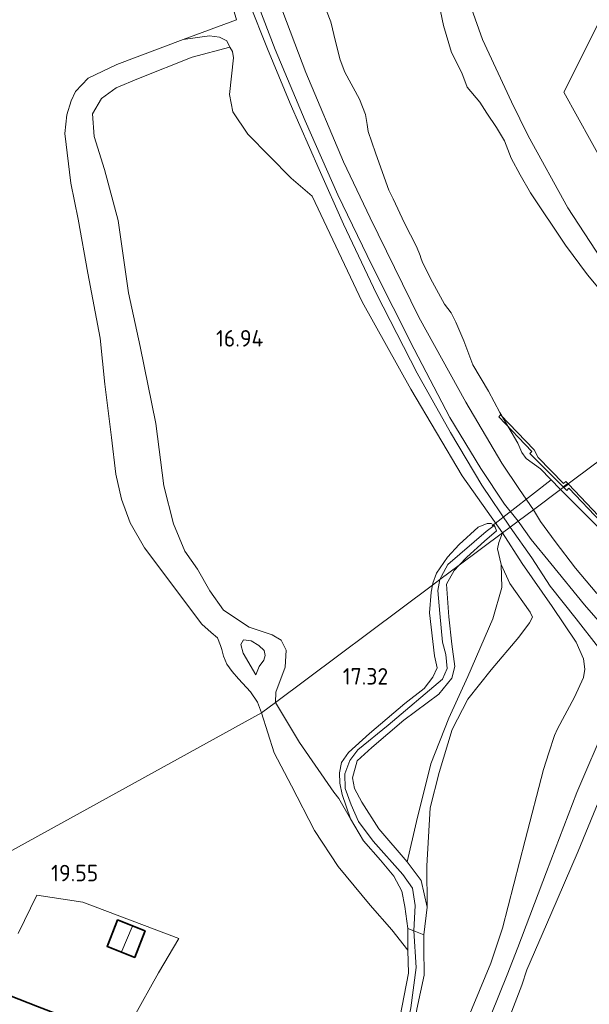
# Model space of a CAD drawing. Extents: x 196936 to 200438, y 361224 to 364196.
# Tile 49 of 256: x 197372 to 197434, y 363055 to 363162. Entities that reach past the tile are written whole.
import ezdxf
from ezdxf.enums import TextEntityAlignment as Align

# ---------------------------------------------------------------- set-up
doc = ezdxf.new("R2010")
doc.units = 0
for name, color, linetype, lineweight in [('B-ME-GR-BOUWLAND_AKKERBOUW-GV', 80, 'Continuous', 13), ('B-ME-GR-GRAS-GV', 60, 'Continuous', 13), ('B-ME-GR-HAAG-G', 90, 'GR-HAAG1', 13), ('B-ME-GW-OPHOGING_KRUIN-G', 90, 'Continuous', 18), ('B-ME-GW-TALUD_KRUIN-G', 90, 'Continuous', 18), ('B-ME-GW-TALUD_TEEN-G', 90, 'Continuous', 18), ('B-ME-IE-TERREINAFSCHEIDING_KUNSTMATIG_HEKWERK-G', 20, 'IE-TERREINAFSCHEIDING-KUNSTMATIG', 18), ('B-ME-KG-KADASTRAAL_DAKRAND-G', 170, 'Continuous', 18), ('B-ME-KG-KADASTRAAL_NOK-G', 10, 'Continuous', 18), ('B-ME-KW-KUNSTWERK_DUIKER-G', 170, 'Continuous', 18), ('B-ME-KW-KUNSTWERK_STEIGER-GV', 170, 'Continuous', 18), ('B-ME-OG-BEBOUWING_SCHUUR-GV', 7, 'Continuous', 35), ('B-ME-OG-BEBOUWING_STAL-GV', 7, 'Continuous', 35), ('B-ME-OG-HOOGTEPUNT-S', 7, 'Continuous', 25), ('B-ME-OG-TERREIN_ERF-GV', 7, 'Continuous', 18), ('B-ME-OG-TERREIN_GROEN-GV', 7, 'Continuous', 18), ('B-ME-OG-WATER_BEEK-GV', 150, 'Continuous', 18), ('B-ME-OG-WATER_GREPPEL-G', 160, 'Continuous', 18), ('B-ME-OG-WATER_SLOOT-G', 120, 'Continuous', 18), ('B-ME-VH-ONVERHARD-GV', 252, 'Continuous', 18)]:
    doc.layers.add(name, color=color, linetype=linetype, lineweight=lineweight)
doc.styles.add('NLCS-ISO-ANNOTATIVE-T18', font='NLCS-ISO.ttf', dxfattribs={"height": 1.8})
doc.linetypes.add('GR-HAAG1', pattern='A,6,[176,NLCS.SHX,S=0.125,R=0,X=0,Y=0],-2', length=8)
doc.linetypes.add('IE-TERREINAFSCHEIDING-KUNSTMATIG', pattern='A,4,[82,NLCS.SHX,S=0.75,R=90,X=0,Y=0],4,-2', length=10)

# ---------------------------------------------------------------- blocks, each defined once
blk = doc.blocks.new('SAL-HOOGTELABEL-SO')
at = {"color": 0, "linetype": 'ByBlock', "lineweight": -2, "style": 'NLCS-ISO-ANNOTATIVE-T18'}
blk.add_attdef('HOOGTE', text='', height=1.8, dxfattribs=at).set_placement((2.79, 0), align=Align.RIGHT)

msp = doc.modelspace()

# ---------------------------------------------------------------- linework, layer by layer
at = {"layer": 'B-ME-GR-BOUWLAND_AKKERBOUW-GV'}
for points in [[(197393.0646, 363171.1414, 18.3349), (197395.6188, 363162.3426, 18.1135), (197389.7904, 363160.2008, 18.2151), (197382.5886, 363157.4704, 18.6652), (197379.4556, 363155.9971, 18.7451), (197378.056, 363154.5365, 18.7669), (197377.585, 363153.5261, 18.8068), (197377.136, 363152.008, 18.887), (197376.898, 363149.96, 19.025), (197377.567, 363144.553, 19.373), (197378.344, 363140.625, 19.619), (197379.402, 363134.743, 19.695), (197380.739, 363127.634, 19.665), (197381.266, 363122.641, 19.593), (197382.004, 363116.827, 19.486), (197382.447, 363112.822, 19.445), (197383.089, 363110.107, 19.465), (197384.033, 363107.506, 19.465), (197385.6, 363104.805, 19.46), (197391.829, 363096.474, 19.401), (197392.848, 363095.548, 19.363), (197393.555, 363094.972, 19.38), (197393.887, 363094.136, 19.453), (197394.019, 363093.7, 19.445), (197394.222, 363092.985, 19.431), (197394.554, 363092.102, 19.458), (197395.155, 363091.297, 19.475), (197395.847, 363090.528, 19.472), (197397.147, 363089.088, 19.469), (197397.898, 363087.977, 19.393), (197398.337, 363086.794, 19.314), (197267.989, 363014.966, 18.764)], [(197267.989, 363014.966, 18.764), (197398.337, 363086.794, 19.314), (197399.747, 363082.432, 19.274), (197401.614, 363078.862, 19.083), (197404.118, 363073.994, 18.881), (197406.717, 363070.067, 18.719), (197410.203, 363065.849, 18.678), (197412.564, 363063.167, 18.715), (197414.32, 363060.94, 18.751), (197414.394, 363058.446, 18.905), (197413.223, 363052.447, 18.986)], [(197371.256, 363017.106, 19.688), (197375.778, 363030.201, 19.66), (197380.088, 363041.476, 19.619), (197381.647, 363046.606, 19.623), (197384.316, 363053.466, 19.598), (197387.119, 363058.46, 19.512), (197389.339, 363062.212, 19.413), (197378.863, 363066.175, 19.561), (197373.842, 363066.929, 19.536), (197371.808, 363062.757, 19.545)]]:
    msp.add_polyline3d(points, dxfattribs=at)
at = {"layer": 'B-ME-GR-GRAS-GV'}
for points in [[(197439.8381, 363171.4559, 18.109), (197435.0201, 363161.8297, 17.5342), (197431.3052, 363154.4547, 17.2042), (197437.2609, 363143.7098, 17.1877), (197444.6664, 363133.2242, 17.2235), (197451.1815, 363126.2475, 17.5325), (197445.324, 363121.874, 17.327), (197441.044, 363127.4856, 17.2196), (197435.9898, 363135.3693, 17.1615), (197431.7373, 363141.8694, 17.1107), (197427.4448, 363149.7203, 17.0817), (197425.6043, 363153.4058, 17.3188), (197422.4619, 363160.1963, 17.4761), (197420.8353, 363164.7618, 17.4592)], [(197397.0119, 363164.1996, 17.8812), (197399.0203, 363159.1729, 17.751), (197401.4734, 363153.245, 17.519), (197404.6547, 363146.0502, 17.3684), (197407.302, 363140.0788, 17.2381), (197410.8822, 363132.4994, 17.1527), (197415.313, 363123.8223, 17.1649), (197418.9719, 363117.3781, 17.2504), (197422.3673, 363111.6397, 17.5312), (197425.4726, 363107.0536, 17.8554), (197424.635, 363106.4282, 17.8158), (197420.235, 363112.656, 17.249), (197414.65, 363122.074, 17.168), (197409.318, 363131.604, 17.144), (197403.875, 363143.137, 17.153), (197401.5999, 363145.0909, 17.2989), (197396.8534, 363149.8953, 17.3662), (197395.2252, 363152.3145, 17.3774), (197394.8668, 363154.2166, 17.3942), (197395.306, 363158.2072, 17.4615), (197395.1925, 363158.911, 17.5289), (197394.9103, 363159.3812, 17.5401), (197394.5508, 363160.0678, 17.598), (197393.7513, 363160.4728, 17.6416), (197392.6957, 363160.6028, 17.7904), (197389.7904, 363160.2008, 18.2151), (197395.6188, 363162.3426, 18.1135), (197393.0646, 363171.1414, 18.3349)], [(197435.9368, 363132.1125, 16.1258), (197433.8948, 363134.5641, 16.1258), (197431.4849, 363137.7795, 16.1258), (197427.6941, 363143.4865, 16.1258), (197426.5525, 363145.4604, 16.1258), (197425.5724, 363147.2601, 16.1258), (197424.8637, 363149.1704, 16.1258), (197423.983, 363150.6302, 16.1258), (197422.933, 363152.1739, 16.1258), (197422.1628, 363153.3623, 16.1258), (197420.7847, 363155.0088, 16.1258), (197420.1789, 363156.5575, 16.1258), (197419.0603, 363158.8021, 16.1258), (197418.2089, 363161.735, 16.1258), (197417.2259, 363166.4488, 16.1258)], [(197400.2755, 363164.2924, 17.9538), (197403.1766, 363156.6094, 17.6401), (197407.2882, 363146.8645, 17.2752), (197410.2129, 363140.7842, 17.1286), (197415.5044, 363129.9443, 17.0979), (197420.6361, 363120.6776, 17.2343), (197424.5603, 363114.0374, 17.4594), (197426.4686, 363111.1476, 17.6742), (197428.0127, 363108.9503, 17.8329), (197426.3219, 363107.6877, 17.848), (197424.8344, 363109.5682, 17.6533), (197422.2614, 363113.4561, 17.4254), (197418.8954, 363119.0122, 17.2911), (197414.9987, 363126.4657, 17.1445), (197410.4303, 363135.5322, 17.1242), (197406.6748, 363143.2704, 17.2911), (197403.1275, 363151.3416, 17.4091), (197399.852, 363159.12, 17.6899), (197397.4012, 363165.4972, 17.9219)], [(197404.6267, 363165.3861, 16.1258), (197405.9097, 363162.1224, 16.1258), (197406.433, 363159.982, 16.1258), (197406.9319, 363157.9933, 16.1258), (197407.4412, 363156.6293, 16.1258), (197409.0257, 363153.7035, 16.1258), (197409.6742, 363152.0282, 16.1258), (197409.8743, 363150.9258, 16.1258), (197409.9953, 363150.1755, 16.1258), (197410.7705, 363147.8533, 16.1258), (197411.7317, 363145.2051, 16.1258), (197412.2515, 363143.776, 16.1258), (197412.716, 363142.8275, 16.1258), (197413.9409, 363140.1996, 16.1258), (197415.2638, 363137.6542, 16.1258), (197415.6667, 363136.6736, 16.1258), (197415.7122, 363136.3917, 16.1258), (197415.8619, 363136.0154, 16.1258), (197416.7623, 363134.1582, 16.1258), (197418.3041, 363131.359, 16.1258), (197419.0141, 363130.4056, 16.1258), (197419.5541, 363129.4025, 16.1258), (197420.4174, 363127.3615, 16.1258), (197421.3968, 363124.7384, 16.1258), (197423.1079, 363121.8552, 16.1258), (197424.3454, 363119.563, 16.1258), (197426.3104, 363116.2091, 16.1258), (197426.7421, 363115.1886, 16.1258), (197427.2045, 363114.529, 16.1258), (197428.7658, 363113.4015, 16.1258), (197430.9426, 363111.1378, 16.1258), (197428.0127, 363108.9503, 17.8329), (197426.4686, 363111.1476, 17.6742), (197424.5603, 363114.0374, 17.4594), (197420.6361, 363120.6776, 17.2343), (197415.5044, 363129.9443, 17.0979), (197410.2129, 363140.7842, 17.1286), (197407.2882, 363146.8645, 17.2752), (197403.1766, 363156.6094, 17.6401), (197400.2755, 363164.2924, 17.9538)], [(197420.8353, 363164.7618, 17.4592), (197422.4619, 363160.1963, 17.4761), (197425.6043, 363153.4058, 17.3188), (197427.4448, 363149.7203, 17.0817), (197431.7373, 363141.8694, 17.1107), (197435.9898, 363135.3693, 17.1615)], [(197434.924, 363099.801, 19.379), (197432.5827, 363102.5785, 18.8099), (197430.3531, 363105.4792, 18.3094), (197428.7641, 363107.6681, 17.9833), (197428.0127, 363108.9503, 17.8329), (197430.9426, 363111.1378, 16.1258), (197434.3222, 363107.7916, 16.1258)], [(197436.8252, 363094.8273, 20.2525), (197433.5863, 363098.5805, 19.3932), (197429.9146, 363103.085, 18.5277), (197427.7636, 363105.7112, 18.0934), (197426.3219, 363107.6877, 17.848), (197428.0127, 363108.9503, 17.8329), (197428.7641, 363107.6681, 17.9833), (197430.3531, 363105.4792, 18.3094), (197432.5827, 363102.5785, 18.8099), (197434.924, 363099.801, 19.379)], [(197420.082, 363051.644, 20.465), (197423.354, 363059.514, 20.336), (197424.629, 363063.331, 20.336), (197427.105, 363072.913, 20.345), (197429.105, 363080.628, 20.34), (197429.67, 363082.452, 20.327), (197430.305, 363084.331, 20.318), (197430.629, 363085.079, 20.309), (197432.489, 363088.502, 20.283), (197433.4561, 363090.6563, 20.2916), (197433.5974, 363091.5731, 20.2115), (197433.4453, 363092.6792, 20.1228), (197432.678, 363094.5012, 19.8225), (197430.0267, 363098.3856, 19.0418), (197426.7694, 363103.0925, 18.2667), (197424.635, 363106.4282, 17.8158), (197425.4726, 363107.0536, 17.8554), (197427.8266, 363103.6956, 18.3113), (197429.8236, 363100.6199, 18.7764), (197432.6637, 363097.0572, 19.5956), (197435.0925, 363093.9378, 20.2178)], [(197415.299, 363054.508, 19.014), (197416.079, 363058.219, 18.848), (197416.041, 363061.2, 18.613), (197416.042, 363062.62, 18.537), (197416.421, 363065.64, 18.226), (197416.364, 363070.12, 18.013), (197416.748, 363076.444, 17.999), (197417.7097, 363080.3173, 18.3198), (197419.1275, 363084.9932, 18.0187), (197420.8574, 363088.2928, 17.8251), (197423.3892, 363091.4925, 17.8755), (197426.4157, 363095.0733, 17.9386), (197427.5788, 363096.6019, 17.9237), (197427.889, 363097.2365, 17.905), (197427.6296, 363097.7792, 17.8601), (197425.4414, 363100.8989, 17.6095), (197424.4868, 363102.9799, 17.5422), (197424.077, 363104.6673, 17.5048), (197424.2369, 363105.3808, 17.5946), (197424.635, 363106.4282, 17.8158), (197426.7694, 363103.0925, 18.2667), (197430.0267, 363098.3856, 19.0418), (197432.678, 363094.5012, 19.8225), (197433.4453, 363092.6792, 20.1228), (197433.5974, 363091.5731, 20.2115), (197433.4561, 363090.6563, 20.2916), (197432.489, 363088.502, 20.283), (197430.629, 363085.079, 20.309), (197430.305, 363084.331, 20.318), (197429.67, 363082.452, 20.327), (197429.105, 363080.628, 20.34), (197427.105, 363072.913, 20.345), (197424.629, 363063.331, 20.336), (197423.354, 363059.514, 20.336), (197420.082, 363051.644, 20.465)], [(197424.635, 363051.622, 20.385), (197426.748, 363057.104, 20.401), (197427.298, 363058.791, 20.352), (197429.9, 363064.835, 20.434), (197432.876, 363071.729, 20.45), (197435.626, 363078.451, 20.409), (197436.901, 363080.401, 20.385), (197440.583, 363083.427, 20.299), (197444.379, 363080.078, 19.428), (197447.78, 363076.723, 18.431), (197449.2787, 363073.1892, 17.8927), (197449.1772, 363072.8654, 17.8885), (197448.607, 363072.3507, 17.8885), (197447.5172, 363071.4831, 17.8718), (197446.8769, 363070.6881, 17.8885), (197445.8162, 363068.2112, 17.7338), (197444.3474, 363065.2641, 17.8085), (197442.864, 363059.4526, 17.4615), (197441.6598, 363055.1935, 17.2245), (197439.9289, 363051.5032, 17.0478)], [(197435.626, 363078.451, 20.409), (197432.876, 363071.729, 20.45), (197429.9, 363064.835, 20.434), (197427.298, 363058.791, 20.352), (197426.748, 363057.104, 20.401), (197424.635, 363051.622, 20.385)], [(197413.223, 363052.447, 18.986), (197414.394, 363058.446, 18.905), (197414.32, 363060.94, 18.751), (197414.288, 363063.314, 18.658), (197414.946, 363063.054, 18.33), (197415.198, 363059.061, 18.415), (197414.642, 363054.657, 18.682)], [(197414.642, 363054.657, 18.682), (197415.198, 363059.061, 18.415), (197414.946, 363063.054, 18.33), (197416.042, 363062.62, 18.537), (197416.041, 363061.2, 18.613), (197416.079, 363058.219, 18.848), (197415.299, 363054.508, 19.014)]]:
    msp.add_polyline3d(points, dxfattribs=at)
for points in [[(197416.364, 363070.12, 18.013), (197416.421, 363065.64, 18.226), (197415.771, 363068.546, 18.049), (197414.24, 363070.559, 17.725), (197415.2666, 363074.9518, 18.1848), (197416.8304, 363081.2557, 17.9283), (197418.7845, 363086.2432, 17.6621), (197420.859, 363090.7606, 17.575), (197423.5783, 363097.0729, 17.4007), (197424.5421, 363100.4767, 17.512), (197424.4868, 363102.9799, 17.5422), (197425.4414, 363100.8989, 17.6095), (197427.6296, 363097.7792, 17.8601), (197427.889, 363097.2365, 17.905), (197427.5788, 363096.6019, 17.9237), (197426.4157, 363095.0733, 17.9386), (197423.3892, 363091.4925, 17.8755), (197420.8574, 363088.2928, 17.8251), (197419.1275, 363084.9932, 18.0187), (197417.7097, 363080.3173, 18.3198), (197416.748, 363076.444, 17.999)], [(197398.095, 363091.845, 20.473), (197397.741, 363090.934, 20.266), (197396.348, 363093.302, 20.489), (197396.103, 363094.271, 20.516), (197396.379, 363094.773, 20.537), (197397.237, 363094.651, 20.553), (197398.058, 363094.154, 20.553), (197398.646, 363093.605, 20.564), (197398.745, 363093.066, 20.564), (197398.618, 363092.549, 20.553)]]:
    msp.add_polyline3d(points, close=True, dxfattribs=at)
at = {"layer": 'B-ME-GR-HAAG-G'}
msp.add_polyline3d([(197387.119, 363058.46, 19.512), (197384.316, 363053.466, 19.598), (197381.647, 363046.606, 19.623), (197380.088, 363041.476, 19.619), (197375.778, 363030.201, 19.66), (197371.256, 363017.106, 19.688), (197367.141, 363004.427, 19.668), (197367.858, 363004.302, 19.651), (197364.539, 362993.113, 19.61), (197361.223, 362981.149, 19.664), (197358.576, 362970.474, 19.631), (197357.817, 362970.682, 19.692)], dxfattribs=at)
at = {"layer": 'B-ME-GW-OPHOGING_KRUIN-G'}
for points in [[(197432.716, 363078.113, 20.547), (197436.0283, 363085.8397, 20.4638), (197437.718, 363089.5672, 20.4067), (197439.5358, 363092.6921, 20.4899), (197442.9275, 363097.1187, 20.5237), (197445.2643, 363099.3079, 20.5361), (197448.7389, 363101.9922, 20.573), (197455.9213, 363106.2658, 20.7701), (197463.1598, 363110.7184, 20.9057), (197468.3009, 363113.0769, 20.9673), (197474.0866, 363114.7749, 21.0042), (197484.0788, 363116.7268, 20.9426), (197491.6388, 363118.4846, 20.7332), (197493.4324, 363119.0766, 20.6594), (197496.5049, 363120.0908, 20.533), (197499.9706, 363121.9525, 20.2373), (197504.9906, 363125.764, 19.7815), (197514.6584, 363134.2896, 18.8698), (197522.398, 363141.4281, 18.3277)], [(197432.716, 363078.113, 20.547), (197429.433, 363069.478, 20.547), (197426.317, 363061.224, 20.478), (197425.14, 363058.231, 20.466), (197421.655, 363049.593, 20.518), (197419.317, 363041.323, 20.543), (197417.367, 363031.413, 20.632), (197415.15, 363020.787, 20.672), (197412.759, 363008.855, 20.624), (197410.68, 362998.182, 20.587), (197408.63, 362988.603, 20.575), (197405.329, 362976.127, 20.603), (197401.67, 362962.254, 20.522), (197399.27, 362952.866, 20.518), (197397.731, 362948.014, 20.486), (197396.126, 362943.49, 20.365), (197395.733, 362942.44, 20.365), (197395.478, 362941.699, 20.365), (197394.366, 362938.061, 20.326), (197394.044, 362936.496, 20.317), (197392.594, 362929.744, 20.271)]]:
    msp.add_polyline3d(points, dxfattribs=at)
at = {"layer": 'B-ME-GW-TALUD_KRUIN-G'}
for points in [[(197398.8135, 363247.8367, 18.7636), (197399.4354, 363246.6543, 18.7829), (197400.5127, 363244.1138, 18.7539), (197402.7954, 363238.653, 18.7878), (197404.3493, 363233.2971, 18.7103), (197406.3067, 363227.7838, 18.4925), (197407.4926, 363223.1917, 18.4514), (197409.2927, 363216.5851, 18.2892), (197410.9151, 363209.8386, 18.2336), (197412.1479, 363203.8524, 18.0182), (197413.0869, 363197.6186, 17.7665), (197414.0476, 363191.3883, 17.6116), (197415.2685, 363185.8897, 17.4616), (197417.8059, 363178.0226, 17.6141), (197419.3737, 363171.8903, 17.4447), (197420.8353, 363164.7618, 17.4592), (197422.4619, 363160.1963, 17.4761), (197425.6043, 363153.4058, 17.3188), (197427.4448, 363149.7203, 17.0817), (197431.7373, 363141.8694, 17.1107), (197435.9898, 363135.3693, 17.1615), (197441.044, 363127.4856, 17.2196), (197445.324, 363121.874, 17.327)], [(197383.547, 363223.9919, 18.0329), (197384.4089, 363220.8588, 18.0834), (197386.1479, 363213.7721, 18.0902), (197388.7682, 363204.9152, 18.1277), (197391.2622, 363196.2574, 18.1414), (197394.5627, 363185.1277, 18.08), (197397.3349, 363174.1635, 18.1004), (197400.2755, 363164.2924, 17.9538), (197403.1766, 363156.6094, 17.6401), (197407.2882, 363146.8645, 17.2752), (197410.2129, 363140.7842, 17.1286), (197415.5044, 363129.9443, 17.0979), (197420.6361, 363120.6776, 17.2343), (197424.5603, 363114.0374, 17.4594), (197426.4686, 363111.1476, 17.6742), (197428.0127, 363108.9503, 17.8329)], [(197377.585, 363153.5261, 18.8068), (197378.056, 363154.5365, 18.7669), (197379.4556, 363155.9971, 18.7451), (197382.5886, 363157.4704, 18.6652), (197389.7904, 363160.2008, 18.2151), (197392.6957, 363160.6028, 17.7904), (197393.7513, 363160.4728, 17.6416), (197394.5508, 363160.0678, 17.598), (197394.9103, 363159.3812, 17.5401)], [(197377.585, 363153.5261, 18.8068), (197377.136, 363152.008, 18.887), (197376.898, 363149.96, 19.025), (197377.567, 363144.553, 19.373), (197378.344, 363140.625, 19.619), (197379.402, 363134.743, 19.695), (197380.739, 363127.634, 19.665), (197381.266, 363122.641, 19.593), (197382.004, 363116.827, 19.486), (197382.447, 363112.822, 19.445), (197383.089, 363110.107, 19.465), (197384.033, 363107.506, 19.465), (197385.6, 363104.805, 19.46)], [(197434.924, 363099.801, 19.379), (197432.5827, 363102.5785, 18.8099), (197430.3531, 363105.4792, 18.3094), (197428.7641, 363107.6681, 17.9833), (197428.0127, 363108.9503, 17.8329)], [(197432.489, 363088.502, 20.283), (197433.4561, 363090.6563, 20.2916), (197433.5974, 363091.5731, 20.2115), (197433.4453, 363092.6792, 20.1228), (197432.678, 363094.5012, 19.8225), (197430.0267, 363098.3856, 19.0418), (197426.7694, 363103.0925, 18.2667), (197424.635, 363106.4282, 17.8158)], [(197385.6, 363104.805, 19.46), (197391.829, 363096.474, 19.401), (197392.848, 363095.548, 19.363), (197393.555, 363094.972, 19.38)], [(197397.898, 363087.977, 19.393), (197398.337, 363086.794, 19.314)], [(197423.354, 363059.514, 20.336), (197424.629, 363063.331, 20.336), (197427.105, 363072.913, 20.345), (197429.105, 363080.628, 20.34), (197429.67, 363082.452, 20.327), (197430.305, 363084.331, 20.318), (197430.629, 363085.079, 20.309), (197432.489, 363088.502, 20.283)], [(197398.337, 363086.794, 19.314), (197399.747, 363082.432, 19.274), (197401.614, 363078.862, 19.083), (197404.118, 363073.994, 18.881), (197406.717, 363070.067, 18.719), (197410.203, 363065.849, 18.678), (197412.564, 363063.167, 18.715), (197414.32, 363060.94, 18.751)], [(197449.2787, 363073.1892, 17.8927), (197447.78, 363076.723, 18.431), (197444.379, 363080.078, 19.428), (197440.583, 363083.427, 20.299), (197436.901, 363080.401, 20.385), (197435.626, 363078.451, 20.409), (197432.876, 363071.729, 20.45), (197429.9, 363064.835, 20.434), (197427.298, 363058.791, 20.352), (197426.748, 363057.104, 20.401), (197424.635, 363051.622, 20.385)], [(197388.608, 362945.698, 20.062), (197390.075, 362945.185, 20.188), (197394.04, 362944.317, 20.416), (197394.532, 362945.41, 20.42), (197396.216, 362950.688, 20.517), (197398.143, 362956.918, 20.53), (197400.161, 362964.497, 20.485), (197402.378, 362972.485, 20.566), (197404.787, 362982.357, 20.595), (197406.847, 362989.815, 20.566), (197408.735, 362999.033, 20.582), (197410.59, 363009.094, 20.603), (197412.129, 363018.301, 20.651), (197414.508, 363027.945, 20.582), (197416.477, 363037.992, 20.639), (197417.877, 363044.842, 20.546), (197420.082, 363051.644, 20.465), (197423.354, 363059.514, 20.336)]]:
    msp.add_polyline3d(points, dxfattribs=at)
msp.add_polyline3d([(197397.741, 363090.934, 20.266), (197396.348, 363093.302, 20.489), (197396.103, 363094.271, 20.516), (197396.379, 363094.773, 20.537), (197397.237, 363094.651, 20.553), (197398.058, 363094.154, 20.553), (197398.646, 363093.605, 20.564), (197398.745, 363093.066, 20.564), (197398.618, 363092.549, 20.553), (197398.095, 363091.845, 20.473)], close=True, dxfattribs=at)
at = {"layer": 'B-ME-GW-TALUD_TEEN-G'}
for points in [[(197394.9103, 363159.3812, 17.5401), (197390.794, 363158.298, 17.64), (197384.918, 363155.953, 17.672), (197382.499, 363154.949, 17.744), (197380.915, 363153.77, 17.767), (197379.907, 363152.094, 17.767), (197380.084, 363149.623, 17.659), (197381.221, 363146.036, 17.631), (197382.72, 363140.48, 17.496), (197383.857, 363132.59, 17.47), (197385.116, 363126.733, 17.317), (197386.833, 363118.357, 17.235), (197387.691, 363111.54, 17.106), (197388.743, 363107.4, 17.09), (197389.992, 363104.444, 17.131), (197391.384, 363102.484, 17.228), (197392.704, 363100.123, 17.285), (197394.221, 363098, 17.337), (197397.005, 363096.156, 17.522), (197399.5, 363095.293, 17.486), (197400.498, 363094.723, 17.486), (197401.047, 363093.652, 17.506), (197400.935, 363091.773, 17.47), (197399.907, 363089.076, 17.47), (197399.871, 363087.94, 17.46)], [(197420.8574, 363088.2928, 17.8251), (197423.3892, 363091.4925, 17.8755), (197426.4157, 363095.0733, 17.9386), (197427.5788, 363096.6019, 17.9237), (197427.889, 363097.2365, 17.905), (197427.6296, 363097.7792, 17.8601), (197425.4414, 363100.8989, 17.6095), (197424.4868, 363102.9799, 17.5422), (197424.077, 363104.6673, 17.5048), (197424.2369, 363105.3808, 17.5946), (197424.635, 363106.4282, 17.8158)], [(197397.898, 363087.977, 19.393), (197397.147, 363089.088, 19.469), (197395.847, 363090.528, 19.472), (197395.155, 363091.297, 19.475), (197394.554, 363092.102, 19.458), (197394.222, 363092.985, 19.431), (197394.019, 363093.7, 19.445), (197393.887, 363094.136, 19.453), (197393.555, 363094.972, 19.38)], [(197408.041, 363075.265, 17.414), (197406.798, 363077.466, 17.209), (197406.223, 363078.151, 17.201), (197402.486, 363083.58, 17.144), (197399.871, 363087.94, 17.46)], [(197416.421, 363065.64, 18.226), (197416.364, 363070.12, 18.013), (197416.748, 363076.444, 17.999), (197417.7097, 363080.3173, 18.3198), (197419.1275, 363084.9932, 18.0187), (197420.8574, 363088.2928, 17.8251)]]:
    msp.add_polyline3d(points, dxfattribs=at)
at = {"layer": 'B-ME-IE-TERREINAFSCHEIDING_KUNSTMATIG_HEKWERK-G'}
for points in [[(197453.9841, 363197.0738, 18.5407), (197449.2343, 363188.748, 18.428), (197439.8381, 363171.4559, 18.109), (197435.0201, 363161.8297, 17.5342), (197431.3052, 363154.4547, 17.2042), (197437.2609, 363143.7098, 17.1877), (197444.6664, 363133.2242, 17.2235), (197451.1815, 363126.2475, 17.5325)], [(197414.288, 363063.314, 18.658), (197414.32, 363060.94, 18.751), (197414.394, 363058.446, 18.905), (197413.223, 363052.447, 18.986), (197411.75, 363046.495, 19.12)]]:
    msp.add_polyline3d(points, dxfattribs=at)
at = {"layer": 'B-ME-KG-KADASTRAAL_DAKRAND-G'}
for points in [[(197384.5, 363060.218, 20.855), (197381.575, 363061.372, 20.855), (197382.679, 363064.168, 20.855), (197385.603, 363063.014, 20.851)], [(197363.035, 363004.943, 22.06), (197349.642, 363010.035, 22.06), (197358.165, 363032.361, 22.06), (197358.183, 363032.408, 23.513), (197359.734, 363036.473, 23.438), (197359.752, 363036.52, 22.06), (197367.64, 363057.186, 22.06), (197381.067, 363051.993, 22.06), (197372.051, 363028.468, 22.06)]]:
    msp.add_polyline3d(points, close=True, dxfattribs=at)
at = {"layer": 'B-ME-KG-KADASTRAAL_NOK-G'}
msp.add_polyline3d([(197383.132, 363060.811, 21.817), (197384.24, 363063.498, 21.817)], dxfattribs=at)
at = {"layer": 'B-ME-KW-KUNSTWERK_DUIKER-G'}
msp.add_polyline3d([(197423.495, 363107.197, 17.06), (197429.9248, 363112.1962, 16.1258)], dxfattribs=at)
at = {"layer": 'B-ME-KW-KUNSTWERK_STEIGER-GV'}
for points in [[(197428.5139, 363114.627, 16.2495), (197431.2935, 363111.809, 16.285), (197431.5285, 363112.0199, 16.2725), (197431.741, 363111.7962, 16.272), (197431.2551, 363111.4335, 16.2909), (197427.6149, 363115.0776, 16.2683), (197427.8282, 363115.3042, 16.2704), (197424.2239, 363119.0652, 16.4773), (197424.4154, 363119.3074, 16.4752), (197428.091, 363115.4619, 16.2202)], [(197431.8104, 363111.7232, 16.2718), (197435.7405, 363107.5883, 16.262), (197435.4173, 363107.2096, 16.262), (197435.1751, 363107.401, 16.2662), (197435.3756, 363107.5871, 16.2683), (197431.8584, 363111.2853, 16.2913), (197431.6481, 363111.04, 16.2934), (197431.3265, 363111.362, 16.2914)]]:
    msp.add_polyline3d(points, close=True, dxfattribs=at)
at = {"layer": 'B-ME-OG-BEBOUWING_SCHUUR-GV'}
msp.add_polyline3d([(197385.668, 363063.042, 19.406), (197384.528, 363060.153, 19.406), (197381.51, 363061.344, 19.406), (197382.65, 363064.233, 19.406)], close=True, dxfattribs=at)
at = {"layer": 'B-ME-OG-BEBOUWING_STAL-GV'}
msp.add_polyline3d([(197372.098, 363028.45, 19.606), (197363.064, 363004.879, 19.606), (197349.577, 363010.006, 19.606), (197358.594, 363033.628, 19.606), (197367.611, 363057.251, 19.606), (197373.933, 363054.806, 19.727), (197381.132, 363052.022, 19.606)], close=True, dxfattribs=at)
at = {"layer": 'B-ME-OG-TERREIN_ERF-GV'}
msp.add_polyline3d([(197371.808, 363062.757, 19.545), (197373.842, 363066.929, 19.536), (197378.863, 363066.175, 19.561), (197389.339, 363062.212, 19.413), (197387.119, 363058.46, 19.512), (197384.316, 363053.466, 19.598), (197381.647, 363046.606, 19.623), (197380.088, 363041.476, 19.619), (197375.778, 363030.201, 19.66), (197371.256, 363017.106, 19.688)], dxfattribs=at)
for points in [[(197382.65, 363064.233, 19.406), (197381.51, 363061.344, 19.406), (197384.528, 363060.153, 19.406), (197385.668, 363063.042, 19.406)], [(197367.611, 363057.251, 19.606), (197358.594, 363033.628, 19.606), (197349.577, 363010.006, 19.606), (197363.064, 363004.879, 19.606), (197372.098, 363028.45, 19.606), (197381.132, 363052.022, 19.606), (197373.933, 363054.806, 19.727)]]:
    msp.add_polyline3d(points, close=True, dxfattribs=at)
at = {"layer": 'B-ME-OG-TERREIN_GROEN-GV'}
for points in [[(197465.193, 363136.708, 16.973), (197451.1815, 363126.2475, 17.5325), (197444.6664, 363133.2242, 17.2235), (197437.2609, 363143.7098, 17.1877), (197431.3052, 363154.4547, 17.2042), (197435.0201, 363161.8297, 17.5342), (197439.8381, 363171.4559, 18.109), (197449.2343, 363188.748, 18.428), (197453.9841, 363197.0738, 18.5407), (197457.094, 363192.3714, 18.5885), (197459.1758, 363189.5723, 18.4487), (197460.9905, 363187.263, 18.3702), (197463.233, 363185.0227, 18.3123), (197468.1436, 363182.1784, 18.3805), (197475.6081, 363178.2726, 18.3532), (197483.2224, 363172.8549, 18.3566), (197493.2744, 363166.5137, 18.2986), (197499.446, 363162.283, 18.102)], [(197399.5, 363095.293, 17.486), (197400.498, 363094.723, 17.486), (197401.047, 363093.652, 17.506), (197400.935, 363091.773, 17.47), (197399.907, 363089.076, 17.47), (197399.871, 363087.94, 17.46), (197398.337, 363086.794, 19.314), (197397.898, 363087.977, 19.393), (197397.147, 363089.088, 19.469), (197395.847, 363090.528, 19.472), (197395.155, 363091.297, 19.475), (197394.554, 363092.102, 19.458), (197394.222, 363092.985, 19.431), (197394.019, 363093.7, 19.445), (197393.887, 363094.136, 19.453), (197393.555, 363094.972, 19.38), (197392.848, 363095.548, 19.363), (197391.829, 363096.474, 19.401), (197385.6, 363104.805, 19.46), (197384.033, 363107.506, 19.465), (197383.089, 363110.107, 19.465), (197382.447, 363112.822, 19.445), (197382.004, 363116.827, 19.486), (197381.266, 363122.641, 19.593), (197380.739, 363127.634, 19.665), (197379.402, 363134.743, 19.695), (197378.344, 363140.625, 19.619), (197377.567, 363144.553, 19.373), (197376.898, 363149.96, 19.025), (197377.136, 363152.008, 18.887), (197377.585, 363153.5261, 18.8068), (197378.056, 363154.5365, 18.7669), (197379.4556, 363155.9971, 18.7451), (197382.5886, 363157.4704, 18.6652), (197389.7904, 363160.2008, 18.2151), (197392.6957, 363160.6028, 17.7904), (197393.7513, 363160.4728, 17.6416), (197394.5508, 363160.0678, 17.598), (197394.9103, 363159.3812, 17.5401), (197390.794, 363158.298, 17.64), (197384.918, 363155.953, 17.672), (197382.499, 363154.949, 17.744), (197380.915, 363153.77, 17.767), (197379.907, 363152.094, 17.767), (197380.084, 363149.623, 17.659), (197381.221, 363146.036, 17.631), (197382.72, 363140.48, 17.496), (197383.857, 363132.59, 17.47), (197385.116, 363126.733, 17.317), (197386.833, 363118.357, 17.235), (197387.691, 363111.54, 17.106), (197388.743, 363107.4, 17.09), (197389.992, 363104.444, 17.131), (197391.384, 363102.484, 17.228), (197392.704, 363100.123, 17.285), (197394.221, 363098, 17.337), (197397.005, 363096.156, 17.522)], [(197420.235, 363112.656, 17.249), (197424.635, 363106.4282, 17.8158), (197419.916, 363102.905, 17.186), (197420.752, 363103.773, 17.184), (197422.666, 363105.508, 17.219), (197423.962, 363106.661, 17.21), (197423.826, 363107.059, 17.193), (197423.706, 363107.218, 17.159), (197423.638, 363107.307, 17.179), (197423.407, 363107.465, 17.162), (197422.963, 363107.462, 17.148), (197421.99, 363107.056, 17.144), (197419.907, 363105.156, 17.117), (197418.618, 363103.765, 17.115), (197417.444, 363102.038, 17.113), (197417.044, 363100.953, 17.131), (197416.999, 363100.727, 17.133), (197399.871, 363087.94, 17.46), (197399.907, 363089.076, 17.47), (197400.935, 363091.773, 17.47), (197401.047, 363093.652, 17.506), (197400.498, 363094.723, 17.486), (197399.5, 363095.293, 17.486), (197397.005, 363096.156, 17.522), (197394.221, 363098, 17.337), (197392.704, 363100.123, 17.285), (197391.384, 363102.484, 17.228), (197389.992, 363104.444, 17.131), (197388.743, 363107.4, 17.09), (197387.691, 363111.54, 17.106), (197386.833, 363118.357, 17.235), (197385.116, 363126.733, 17.317), (197383.857, 363132.59, 17.47), (197382.72, 363140.48, 17.496), (197381.221, 363146.036, 17.631), (197380.084, 363149.623, 17.659), (197379.907, 363152.094, 17.767), (197380.915, 363153.77, 17.767), (197382.499, 363154.949, 17.744), (197384.918, 363155.953, 17.672), (197390.794, 363158.298, 17.64), (197394.9103, 363159.3812, 17.5401), (197395.1925, 363158.911, 17.5289), (197395.306, 363158.2072, 17.4615), (197394.8668, 363154.2166, 17.3942), (197395.2252, 363152.3145, 17.3774), (197396.8534, 363149.8953, 17.3662), (197401.5999, 363145.0909, 17.2989), (197403.875, 363143.137, 17.153), (197409.318, 363131.604, 17.144), (197414.65, 363122.074, 17.168)], [(197417.803, 363101.327, 16.956), (197416.999, 363100.727, 17.133), (197417.044, 363100.953, 17.131), (197417.444, 363102.038, 17.113), (197418.618, 363103.765, 17.115), (197419.907, 363105.156, 17.117), (197421.99, 363107.056, 17.144), (197422.963, 363107.462, 17.148), (197423.407, 363107.465, 17.162), (197423.638, 363107.307, 17.179), (197423.706, 363107.218, 17.159), (197422.83, 363106.571, 16.956), (197418.679, 363102.995, 16.896), (197417.98, 363101.71, 16.949)], [(197419.916, 363102.905, 17.186), (197417.803, 363101.327, 16.956), (197417.98, 363101.71, 16.949), (197418.679, 363102.995, 16.896), (197422.83, 363106.571, 16.956), (197423.706, 363107.218, 17.159), (197423.826, 363107.059, 17.193), (197423.962, 363106.661, 17.21), (197422.666, 363105.508, 17.219), (197420.752, 363103.773, 17.184)], [(197415.2666, 363074.9518, 18.1848), (197414.24, 363070.559, 17.725), (197411.154, 363074.176, 17.454), (197409.298, 363077.057, 17.463), (197408.489, 363078.56, 17.401), (197408.268, 363079.73, 17.348), (197408.771, 363081.561, 17.357), (197410.394, 363083.018, 17.33), (197413.87, 363085.997, 17.375), (197417.675, 363088.835, 17.366), (197419.119, 363090.602, 17.361), (197419.448, 363091.856, 17.348), (197419.085, 363094.311, 17.304), (197418.79, 363097.264, 17.215), (197418.517, 363100.847, 17.193), (197419.35, 363102.317, 17.188), (197419.916, 363102.905, 17.186), (197424.635, 363106.4282, 17.8158), (197424.2369, 363105.3808, 17.5946), (197424.077, 363104.6673, 17.5048), (197424.4868, 363102.9799, 17.5422), (197424.5421, 363100.4767, 17.512), (197423.5783, 363097.0729, 17.4007), (197420.859, 363090.7606, 17.575), (197418.7845, 363086.2432, 17.6621), (197416.8304, 363081.2557, 17.9283)], [(197416.421, 363065.64, 18.226), (197416.042, 363062.62, 18.537), (197414.946, 363063.054, 18.33), (197415.097, 363065.795, 17.93), (197414.817, 363067.706, 17.654), (197413.748, 363069.184, 17.476), (197410.532, 363072.833, 17.349), (197408.917, 363074.957, 17.289), (197408.117, 363076.779, 17.216), (197407.489, 363078.557, 17.083), (197407.421, 363080.165, 17.056), (197407.989, 363081.623, 17.066), (197408.837, 363082.773, 17.076), (197412.154, 363085.463, 17.069), (197418.069, 363090.465, 17.123), (197418.608, 363091.629, 17.129), (197418.438, 363093.176, 17.123), (197418.096, 363094.507, 17.049), (197417.808, 363097.64, 17.083), (197417.577, 363100.146, 16.976), (197417.803, 363101.327, 16.956), (197419.916, 363102.905, 17.186), (197419.35, 363102.317, 17.188), (197418.517, 363100.847, 17.193), (197418.79, 363097.264, 17.215), (197419.085, 363094.311, 17.304), (197419.448, 363091.856, 17.348), (197419.119, 363090.602, 17.361), (197417.675, 363088.835, 17.366), (197413.87, 363085.997, 17.375), (197410.394, 363083.018, 17.33), (197408.771, 363081.561, 17.357), (197408.268, 363079.73, 17.348), (197408.489, 363078.56, 17.401), (197409.298, 363077.057, 17.463), (197411.154, 363074.176, 17.454), (197414.24, 363070.559, 17.725), (197415.771, 363068.546, 18.049)], [(197407.136, 363077.921, 17.295), (197408.041, 363075.265, 17.414), (197406.798, 363077.466, 17.209), (197406.223, 363078.151, 17.201), (197402.486, 363083.58, 17.144), (197399.871, 363087.94, 17.46), (197416.999, 363100.727, 17.133), (197416.846, 363099.967, 17.139), (197416.666, 363097.711, 17.144), (197417.23, 363093.012, 17.215), (197417.496, 363091.709, 17.241), (197417.042, 363090.695, 17.264), (197416.083, 363089.464, 17.268), (197413.991, 363087.817, 17.286), (197410.126, 363084.543, 17.273), (197407.851, 363082.478, 17.179), (197407.078, 363081.378, 17.179), (197406.854, 363080.27, 17.179), (197406.888, 363079.126, 17.197)], [(197415.097, 363065.795, 17.93), (197414.946, 363063.054, 18.33), (197414.288, 363063.314, 18.658), (197413.989, 363065.685, 18.173), (197413.649, 363067.378, 17.969), (197412.795, 363069.014, 17.716), (197411.32, 363070.734, 17.588), (197409.486, 363072.852, 17.508), (197408.041, 363075.265, 17.414), (197407.136, 363077.921, 17.295), (197406.888, 363079.126, 17.197), (197406.854, 363080.27, 17.179), (197407.078, 363081.378, 17.179), (197407.851, 363082.478, 17.179), (197410.126, 363084.543, 17.273), (197413.991, 363087.817, 17.286), (197416.083, 363089.464, 17.268), (197417.042, 363090.695, 17.264), (197417.496, 363091.709, 17.241), (197417.23, 363093.012, 17.215), (197416.666, 363097.711, 17.144), (197416.846, 363099.967, 17.139), (197416.999, 363100.727, 17.133), (197417.803, 363101.327, 16.956), (197417.577, 363100.146, 16.976), (197417.808, 363097.64, 17.083), (197418.096, 363094.507, 17.049), (197418.438, 363093.176, 17.123), (197418.608, 363091.629, 17.129), (197418.069, 363090.465, 17.123), (197412.154, 363085.463, 17.069), (197408.837, 363082.773, 17.076), (197407.989, 363081.623, 17.066), (197407.421, 363080.165, 17.056), (197407.489, 363078.557, 17.083), (197408.117, 363076.779, 17.216), (197408.917, 363074.957, 17.289), (197410.532, 363072.833, 17.349), (197413.748, 363069.184, 17.476), (197414.817, 363067.706, 17.654)], [(197396.348, 363093.302, 20.489), (197397.741, 363090.934, 20.266), (197398.095, 363091.845, 20.473), (197398.618, 363092.549, 20.553), (197398.745, 363093.066, 20.564), (197398.646, 363093.605, 20.564), (197398.058, 363094.154, 20.553), (197397.237, 363094.651, 20.553), (197396.379, 363094.773, 20.537), (197396.103, 363094.271, 20.516)], [(197414.288, 363063.314, 18.658), (197414.32, 363060.94, 18.751), (197412.564, 363063.167, 18.715), (197410.203, 363065.849, 18.678), (197406.717, 363070.067, 18.719), (197404.118, 363073.994, 18.881), (197401.614, 363078.862, 19.083), (197399.747, 363082.432, 19.274), (197398.337, 363086.794, 19.314), (197399.871, 363087.94, 17.46), (197402.486, 363083.58, 17.144), (197406.223, 363078.151, 17.201), (197406.798, 363077.466, 17.209), (197408.041, 363075.265, 17.414), (197409.486, 363072.852, 17.508), (197411.32, 363070.734, 17.588), (197412.795, 363069.014, 17.716), (197413.649, 363067.378, 17.969), (197413.989, 363065.685, 18.173)]]:
    msp.add_polyline3d(points, close=True, dxfattribs=at)
at = {"layer": 'B-ME-OG-WATER_BEEK-GV'}
for points in [[(197417.2259, 363166.4488, 16.1258), (197418.2089, 363161.735, 16.1258), (197419.0603, 363158.8021, 16.1258), (197420.1789, 363156.5575, 16.1258), (197420.7847, 363155.0088, 16.1258), (197422.1628, 363153.3623, 16.1258), (197422.933, 363152.1739, 16.1258), (197423.983, 363150.6302, 16.1258), (197424.8637, 363149.1704, 16.1258), (197425.5724, 363147.2601, 16.1258), (197426.5525, 363145.4604, 16.1258), (197427.6941, 363143.4865, 16.1258), (197431.4849, 363137.7795, 16.1258), (197433.8948, 363134.5641, 16.1258), (197435.9368, 363132.1125, 16.1258)], [(197443.1491, 363120.2507, 16.1258), (197430.9426, 363111.1378, 16.1258), (197428.7658, 363113.4015, 16.1258), (197427.2045, 363114.529, 16.1258), (197426.7421, 363115.1886, 16.1258), (197426.3104, 363116.2091, 16.1258), (197424.3454, 363119.563, 16.1258), (197423.1079, 363121.8552, 16.1258), (197421.3968, 363124.7384, 16.1258), (197420.4174, 363127.3615, 16.1258), (197419.5541, 363129.4025, 16.1258), (197419.0141, 363130.4056, 16.1258), (197418.3041, 363131.359, 16.1258), (197416.7623, 363134.1582, 16.1258), (197415.8619, 363136.0154, 16.1258), (197415.7122, 363136.3917, 16.1258), (197415.6667, 363136.6736, 16.1258), (197415.2638, 363137.6542, 16.1258), (197413.9409, 363140.1996, 16.1258), (197412.716, 363142.8275, 16.1258), (197412.2515, 363143.776, 16.1258), (197411.7317, 363145.2051, 16.1258), (197410.7705, 363147.8533, 16.1258), (197409.9953, 363150.1755, 16.1258), (197409.8743, 363150.9258, 16.1258), (197409.6742, 363152.0282, 16.1258), (197409.0257, 363153.7035, 16.1258), (197407.4412, 363156.6293, 16.1258), (197406.9319, 363157.9933, 16.1258), (197406.433, 363159.982, 16.1258), (197405.9097, 363162.1224, 16.1258), (197404.6267, 363165.3861, 16.1258)]]:
    msp.add_polyline3d(points, dxfattribs=at)
msp.add_polyline3d([(197447.2151, 363115.518, 16.126), (197447.8673, 363115.3866, 16.126), (197448.713, 363115.523, 16.126), (197449.518, 363114.661, 16.126), (197446.624, 363111.825, 16.126), (197445.578, 363112.802, 16.126), (197445.314, 363112.532, 16.126), (197446.362, 363111.569, 16.126), (197442.74, 363108.02, 16.126), (197441.753, 363109.05, 16.126), (197441.472, 363108.762, 16.126), (197442.46, 363107.746, 16.126), (197438.939, 363104.295, 16.126), (197438.111, 363105.11, 16.126), (197437.4347, 363104.4376, 16.1258), (197436.2708, 363105.8184, 16.1258), (197434.3222, 363107.7916, 16.1258), (197430.9426, 363111.1378, 16.1258), (197443.1491, 363120.2507, 16.1258), (197446.1701, 363116.4537, 16.126)], close=True, dxfattribs=at)
at = {"layer": 'B-ME-OG-WATER_GREPPEL-G'}
for points in [[(197417.803, 363101.327, 16.956), (197417.98, 363101.71, 16.949), (197418.679, 363102.995, 16.896), (197422.83, 363106.571, 16.956)], [(197414.946, 363063.054, 18.33), (197415.097, 363065.795, 17.93), (197414.817, 363067.706, 17.654), (197413.748, 363069.184, 17.476), (197410.532, 363072.833, 17.349), (197408.917, 363074.957, 17.289), (197408.117, 363076.779, 17.216), (197407.489, 363078.557, 17.083), (197407.421, 363080.165, 17.056), (197407.989, 363081.623, 17.066), (197408.837, 363082.773, 17.076), (197412.154, 363085.463, 17.069), (197418.069, 363090.465, 17.123), (197418.608, 363091.629, 17.129), (197418.438, 363093.176, 17.123), (197418.096, 363094.507, 17.049), (197417.808, 363097.64, 17.083), (197417.577, 363100.146, 16.976), (197417.803, 363101.327, 16.956)], [(197373.262, 362953.268, 19.221), (197377.63, 362951.563, 19.047), (197383.056, 362949.341, 18.986), (197387.091, 362947.737, 18.962), (197388.594, 362947.306, 19.01), (197389.128, 362947.409, 19.006), (197389.642, 362947.803, 19.006), (197390.663, 362949.401, 19.079), (197392.468, 362952.774, 19.164), (197394.399, 362959.712, 19.136), (197396.532, 362967.519, 19.055), (197398.486, 362976.159, 19.022), (197400.593, 362985.732, 19.022), (197402.416, 362993.812, 18.974), (197403.966, 363003.112, 19.006), (197405.928, 363012.675, 18.921), (197407.087, 363021.42, 18.86), (197408.758, 363030.098, 18.804), (197410.954, 363038.821, 18.763), (197413.63, 363049.85, 18.69), (197414.642, 363054.657, 18.682), (197415.198, 363059.061, 18.415), (197414.946, 363063.054, 18.33)]]:
    msp.add_polyline3d(points, dxfattribs=at)
at = {"layer": 'B-ME-OG-WATER_SLOOT-G'}
for points in [[(197419.916, 363102.905, 17.186), (197420.752, 363103.773, 17.184), (197422.666, 363105.508, 17.219), (197423.962, 363106.661, 17.21), (197423.826, 363107.059, 17.193), (197423.706, 363107.218, 17.159), (197423.638, 363107.307, 17.179), (197423.407, 363107.465, 17.162), (197422.963, 363107.462, 17.148), (197421.99, 363107.056, 17.144), (197419.907, 363105.156, 17.117), (197418.618, 363103.765, 17.115), (197417.444, 363102.038, 17.113), (197417.044, 363100.953, 17.131), (197416.999, 363100.727, 17.133)], [(197416.042, 363062.62, 18.537), (197416.421, 363065.64, 18.226), (197415.771, 363068.546, 18.049), (197414.24, 363070.559, 17.725), (197411.154, 363074.176, 17.454), (197409.298, 363077.057, 17.463), (197408.489, 363078.56, 17.401), (197408.268, 363079.73, 17.348), (197408.771, 363081.561, 17.357), (197410.394, 363083.018, 17.33), (197413.87, 363085.997, 17.375), (197417.675, 363088.835, 17.366), (197419.119, 363090.602, 17.361), (197419.448, 363091.856, 17.348), (197419.085, 363094.311, 17.304), (197418.79, 363097.264, 17.215), (197418.517, 363100.847, 17.193), (197419.35, 363102.317, 17.188), (197419.916, 363102.905, 17.186)], [(197416.999, 363100.727, 17.133), (197416.846, 363099.967, 17.139), (197416.666, 363097.711, 17.144), (197417.23, 363093.012, 17.215), (197417.496, 363091.709, 17.241), (197417.042, 363090.695, 17.264), (197416.083, 363089.464, 17.268), (197413.991, 363087.817, 17.286), (197410.126, 363084.543, 17.273), (197407.851, 363082.478, 17.179), (197407.078, 363081.378, 17.179), (197406.854, 363080.27, 17.179), (197406.888, 363079.126, 17.197), (197407.136, 363077.921, 17.295), (197408.041, 363075.265, 17.414), (197409.486, 363072.852, 17.508), (197411.32, 363070.734, 17.588), (197412.795, 363069.014, 17.716), (197413.649, 363067.378, 17.969), (197413.989, 363065.685, 18.173), (197414.288, 363063.314, 18.658)], [(197414.771, 363051.4, 19.063), (197415.299, 363054.508, 19.014), (197416.079, 363058.219, 18.848), (197416.041, 363061.2, 18.613), (197416.042, 363062.62, 18.537)]]:
    msp.add_polyline3d(points, dxfattribs=at)
at = {"layer": 'B-ME-VH-ONVERHARD-GV'}
for points in [[(197397.4012, 363165.4972, 17.9219), (197399.852, 363159.12, 17.6899), (197403.1275, 363151.3416, 17.4091), (197406.6748, 363143.2704, 17.2911), (197410.4303, 363135.5322, 17.1242), (197414.9987, 363126.4657, 17.1445), (197418.8954, 363119.0122, 17.2911), (197422.2614, 363113.4561, 17.4254), (197424.8344, 363109.5682, 17.6533), (197426.3219, 363107.6877, 17.848), (197425.4726, 363107.0536, 17.8554), (197422.3673, 363111.6397, 17.5312), (197418.9719, 363117.3781, 17.2504), (197415.313, 363123.8223, 17.1649), (197410.8822, 363132.4994, 17.1527), (197407.302, 363140.0788, 17.2381), (197404.6547, 363146.0502, 17.3684), (197401.4734, 363153.245, 17.519), (197399.0203, 363159.1729, 17.751), (197397.0119, 363164.1996, 17.8812)], [(197435.0925, 363093.9378, 20.2178), (197432.6637, 363097.0572, 19.5956), (197429.8236, 363100.6199, 18.7764), (197427.8266, 363103.6956, 18.3113), (197425.4726, 363107.0536, 17.8554), (197426.3219, 363107.6877, 17.848), (197427.7636, 363105.7112, 18.0934), (197429.9146, 363103.085, 18.5277), (197433.5863, 363098.5805, 19.3932), (197436.8252, 363094.8273, 20.2525)]]:
    msp.add_polyline3d(points, dxfattribs=at)

# ---------------------------------------------------------------- block references
at = {"layer": 'B-ME-OG-HOOGTEPUNT-S'}
for p, values in [((197395.762, 363126.731, 16.937), {'HOOGTE': '16.94'}), ((197409.369, 363089.886, 17.323), {'HOOGTE': '17.32'}), ((197377.75, 363068.443, 19.552), {'HOOGTE': '19.55'})]:
    msp.add_blockref('SAL-HOOGTELABEL-SO', p, dxfattribs=at).add_auto_attribs(values)

doc.saveas('drawing.dxf')
